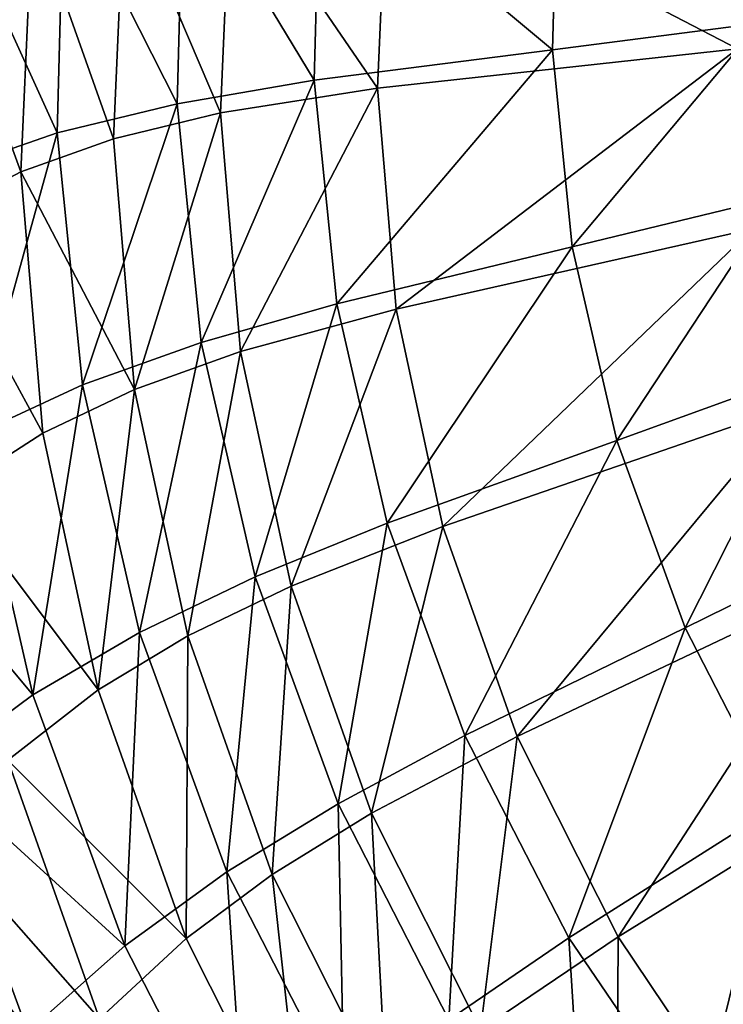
# Model space of a CAD drawing. Header units: millimetres. Extents: x 0 to 160, y 0 to 226.
# Tile 16 of 256: x 26 to 42, y 84 to 107. Entities that reach past the tile are written whole.
import ezdxf

# ---------------------------------------------------------------- set-up
doc = ezdxf.new("R2010")
doc.units = ezdxf.units.MM
doc.header["$LTSCALE"] = 25.4
doc.layers.get('0').update_dxf_attribs({"true_color": 0xff5454})

# ---------------------------------------------------------------- blocks, each defined once
blk = doc.blocks.new('AMALFI-9155-9154.STL')
at = {"color": 47, "true_color": 0x81703d}
mesh = blk.add_polyface(dxfattribs=at)
corners = [(-36.333, 138.155, 119.313), (-41.754, 142.684, 116.017), (-41.892, 137.447, 117.943), (-36.211, 142.774, 117.614)]
mesh.append_faces([[corners[k] for k in face] for face in [(0, 1, 2), (1, 0, 3)]], dxfattribs={"vtx0": -1, "color": 47})
mesh = blk.add_polyface(dxfattribs=at)
corners = [(-31.499, 138.781, 120.531), (-36.211, 142.774, 117.614), (-36.333, 138.155, 119.313), (-31.391, 142.863, 119.03)]
mesh.append_faces([[corners[k] for k in face] for face in [(0, 1, 2), (1, 0, 3)]], dxfattribs={"vtx0": -1, "color": 47})
mesh = blk.add_polyface(dxfattribs=at)
corners = [(-45.091, 136.893, 116.759), (-47.736, 142.119, 113.022), (-47.892, 136.215, 115.194), (-44.944, 142.487, 114.702)]
mesh.append_faces([[corners[k] for k in face] for face in [(0, 1, 2), (1, 0, 3)]], dxfattribs={"vtx0": -1, "color": 47})
mesh = blk.add_polyface(dxfattribs=at)
corners = [(-41.892, 137.447, 117.943), (-44.944, 142.487, 114.702), (-45.091, 136.893, 116.759), (-41.754, 142.684, 116.017)]
mesh.append_faces([[corners[k] for k in face] for face in [(0, 1, 2), (1, 0, 3)]], dxfattribs={"vtx0": -1, "color": 47})
mesh = blk.add_polyface(dxfattribs=at)
corners = [(-46.318, 141.945, 110.148), (-44.085, 136.684, 113.808), (-46.58, 136.081, 112.305), (-43.837, 142.265, 111.755)]
mesh.append_faces([[corners[k] for k in face] for face in [(0, 1, 2), (1, 0, 3)]], dxfattribs={"vtx0": -1, "color": 47})
mesh = blk.add_polyface(dxfattribs=at)
corners = [(-43.837, 142.265, 111.755), (-40.42, 137.257, 115.169), (-44.085, 136.684, 113.808), (-40.19, 142.423, 113.269)]
mesh.append_faces([[corners[k] for k in face] for face in [(0, 1, 2), (1, 0, 3)]], dxfattribs={"vtx0": -1, "color": 47})
mesh = blk.add_polyface(dxfattribs=at)
corners = [(-40.19, 142.423, 113.269), (-32.013, 138.18, 117.225), (-40.42, 137.257, 115.169), (-31.825, 142.393, 115.675)]
mesh.append_faces([[corners[k] for k in face] for face in [(0, 1, 2), (1, 0, 3)]], dxfattribs={"vtx0": -1, "color": 47})
mesh = blk.add_polyface(dxfattribs=at)
corners = [(-47.892, 136.215, 115.194), (-50.308, 141.514, 110.751), (-50.471, 135.323, 113.027), (-47.736, 142.119, 113.022)]
mesh.append_faces([[corners[k] for k in face] for face in [(0, 1, 2), (1, 0, 3)]], dxfattribs={"vtx0": -1, "color": 47})
mesh = blk.add_polyface(dxfattribs=at)
corners = [(-48.472, 141.414, 108.063), (-46.58, 136.081, 112.305), (-48.744, 135.305, 110.31), (-46.318, 141.945, 110.148)]
mesh.append_faces([[corners[k] for k in face] for face in [(0, 1, 2), (1, 0, 3)]], dxfattribs={"vtx0": -1, "color": 47})
mesh = blk.add_polyface(dxfattribs=at)
corners = [(-50.64, 140.513, 104.97), (-48.744, 135.305, 110.31), (-50.923, 134.157, 107.307), (-48.472, 141.414, 108.063)]
mesh.append_faces([[corners[k] for k in face] for face in [(0, 1, 2), (1, 0, 3)]], dxfattribs={"vtx0": -1, "color": 47})
mesh = blk.add_polyface(dxfattribs=at)
corners = [(-35.871, 133.555, 121.004), (-31.499, 138.781, 120.531), (-36.333, 138.155, 119.313), (-31.091, 134.717, 122.026)]
mesh.append_faces([[corners[k] for k in face] for face in [(0, 1, 2), (1, 0, 3)]], dxfattribs={"vtx0": -1, "color": 47})
mesh = blk.add_polyface(dxfattribs=at)
corners = [(-41.369, 132.231, 119.861), (-36.333, 138.155, 119.313), (-41.892, 137.447, 117.943), (-35.871, 133.555, 121.004)]
mesh.append_faces([[corners[k] for k in face] for face in [(0, 1, 2), (1, 0, 3)]], dxfattribs={"vtx0": -1, "color": 47})
mesh = blk.add_polyface(dxfattribs=at)
corners = [(-32.013, 138.18, 117.225), (-39.985, 132.102, 117.064), (-40.42, 137.257, 115.169), (-31.658, 133.975, 118.771)]
mesh.append_faces([[corners[k] for k in face] for face in [(0, 1, 2), (1, 0, 3)]], dxfattribs={"vtx0": -1, "color": 47})
mesh = blk.add_polyface(dxfattribs=at)
corners = [(-44.533, 131.323, 118.808), (-41.892, 137.447, 117.943), (-45.091, 136.893, 116.759), (-41.369, 132.231, 119.861)]
mesh.append_faces([[corners[k] for k in face] for face in [(0, 1, 2), (1, 0, 3)]], dxfattribs={"vtx0": -1, "color": 47})
mesh = blk.add_polyface(dxfattribs=at)
corners = [(-40.42, 137.257, 115.169), (-43.615, 131.115, 115.855), (-44.085, 136.684, 113.808), (-39.985, 132.102, 117.064)]
mesh.append_faces([[corners[k] for k in face] for face in [(0, 1, 2), (1, 0, 3)]], dxfattribs={"vtx0": -1, "color": 47})
mesh = blk.add_polyface(dxfattribs=at)
corners = [(-47.302, 130.334, 117.356), (-45.091, 136.893, 116.759), (-47.892, 136.215, 115.194), (-44.533, 131.323, 118.808)]
mesh.append_faces([[corners[k] for k in face] for face in [(0, 1, 2), (1, 0, 3)]], dxfattribs={"vtx0": -1, "color": 47})
mesh = blk.add_polyface(dxfattribs=at)
corners = [(-44.085, 136.684, 113.808), (-46.086, 130.231, 114.456), (-46.58, 136.081, 112.305), (-43.615, 131.115, 115.855)]
mesh.append_faces([[corners[k] for k in face] for face in [(0, 1, 2), (1, 0, 3)]], dxfattribs={"vtx0": -1, "color": 47})
mesh = blk.add_polyface(dxfattribs=at)
corners = [(-49.853, 129.156, 115.295), (-47.892, 136.215, 115.194), (-50.471, 135.323, 113.027), (-47.302, 130.334, 117.356)]
mesh.append_faces([[corners[k] for k in face] for face in [(0, 1, 2), (1, 0, 3)]], dxfattribs={"vtx0": -1, "color": 47})
mesh = blk.add_polyface(dxfattribs=at)
corners = [(-48.744, 135.305, 110.31), (-46.086, 130.231, 114.456), (-48.23, 129.21, 112.551), (-46.58, 136.081, 112.305)]
mesh.append_faces([[corners[k] for k in face] for face in [(0, 1, 2), (1, 0, 3)]], dxfattribs={"vtx0": -1, "color": 47})
mesh = blk.add_polyface(dxfattribs=at)
corners = [(-50.923, 134.157, 107.307), (-48.23, 129.21, 112.551), (-50.388, 127.816, 109.639), (-48.744, 135.305, 110.31)]
mesh.append_faces([[corners[k] for k in face] for face in [(0, 1, 2), (1, 0, 3)]], dxfattribs={"vtx0": -1, "color": 47})
mesh = blk.add_polyface(dxfattribs=at)
corners = [(-34.834, 129.038, 122.665), (-31.091, 134.717, 122.026), (-35.871, 133.555, 121.004), (-30.174, 130.726, 123.493)]
mesh.append_faces([[corners[k] for k in face] for face in [(0, 1, 2), (1, 0, 3)]], dxfattribs={"vtx0": -1, "color": 47})
mesh = blk.add_polyface(dxfattribs=at)
corners = [(-31.658, 133.975, 118.771), (-38.891, 127.035, 118.928), (-39.985, 132.102, 117.064), (-30.766, 129.842, 120.291)]
mesh.append_faces([[corners[k] for k in face] for face in [(0, 1, 2), (1, 0, 3)]], dxfattribs={"vtx0": -1, "color": 47})
mesh = blk.add_polyface(dxfattribs=at)
corners = [(-40.192, 127.109, 121.745), (-35.871, 133.555, 121.004), (-41.369, 132.231, 119.861), (-34.834, 129.038, 122.665)]
mesh.append_faces([[corners[k] for k in face] for face in [(0, 1, 2), (1, 0, 3)]], dxfattribs={"vtx0": -1, "color": 47})
mesh = blk.add_polyface(dxfattribs=at)
corners = [(-43.276, 125.854, 120.819), (-41.369, 132.231, 119.861), (-44.533, 131.323, 118.808), (-40.192, 127.109, 121.745)]
mesh.append_faces([[corners[k] for k in face] for face in [(0, 1, 2), (1, 0, 3)]], dxfattribs={"vtx0": -1, "color": 47})
mesh = blk.add_polyface(dxfattribs=at)
corners = [(-39.985, 132.102, 117.064), (-42.434, 125.64, 117.869), (-43.615, 131.115, 115.855), (-38.891, 127.035, 118.928)]
mesh.append_faces([[corners[k] for k in face] for face in [(0, 1, 2), (1, 0, 3)]], dxfattribs={"vtx0": -1, "color": 47})
mesh = blk.add_polyface(dxfattribs=at)
corners = [(-45.975, 124.56, 119.48), (-44.533, 131.323, 118.808), (-47.302, 130.334, 117.356), (-43.276, 125.854, 120.819)]
mesh.append_faces([[corners[k] for k in face] for face in [(0, 1, 2), (1, 0, 3)]], dxfattribs={"vtx0": -1, "color": 47})
mesh = blk.add_polyface(dxfattribs=at)
corners = [(-43.615, 131.115, 115.855), (-44.845, 124.479, 116.571), (-46.086, 130.231, 114.456), (-42.434, 125.64, 117.869)]
mesh.append_faces([[corners[k] for k in face] for face in [(0, 1, 2), (1, 0, 3)]], dxfattribs={"vtx0": -1, "color": 47})
mesh = blk.add_polyface(dxfattribs=at)
corners = [(-33.234, 124.669, 124.272), (-30.174, 130.726, 123.493), (-34.834, 129.038, 122.665), (-28.761, 126.865, 124.913)]
mesh.append_faces([[corners[k] for k in face] for face in [(0, 1, 2), (1, 0, 3)]], dxfattribs={"vtx0": -1, "color": 47})
mesh = blk.add_polyface(dxfattribs=at)
corners = [(-48.461, 123.102, 117.522), (-47.302, 130.334, 117.356), (-49.853, 129.156, 115.295), (-45.975, 124.56, 119.48)]
mesh.append_faces([[corners[k] for k in face] for face in [(0, 1, 2), (1, 0, 3)]], dxfattribs={"vtx0": -1, "color": 47})
mesh = blk.add_polyface(dxfattribs=at)
corners = [(-46.086, 130.231, 114.456), (-46.936, 123.217, 114.755), (-48.23, 129.21, 112.551), (-44.845, 124.479, 116.571)]
mesh.append_faces([[corners[k] for k in face] for face in [(0, 1, 2), (1, 0, 3)]], dxfattribs={"vtx0": -1, "color": 47})
mesh = blk.add_polyface(dxfattribs=at)
corners = [(-30.766, 129.842, 120.291), (-37.155, 122.128, 120.732), (-38.891, 127.035, 118.928), (-29.349, 125.839, 121.763)]
mesh.append_faces([[corners[k] for k in face] for face in [(0, 1, 2), (1, 0, 3)]], dxfattribs={"vtx0": -1, "color": 47})
mesh = blk.add_polyface(dxfattribs=at)
corners = [(-48.461, 123.102, 117.522), (-52.27, 127.673, 112.342), (-50.818, 121.353, 114.666), (-49.853, 129.156, 115.295)]
mesh.append_faces([[corners[k] for k in face] for face in [(0, 1, 2), (1, 0, 3)]], dxfattribs={"vtx0": -1, "color": 47})
mesh = blk.add_polyface(dxfattribs=at)
corners = [(-50.388, 127.816, 109.639), (-46.936, 123.217, 114.755), (-49.043, 121.582, 111.932), (-48.23, 129.21, 112.551)]
mesh.append_faces([[corners[k] for k in face] for face in [(0, 1, 2), (1, 0, 3)]], dxfattribs={"vtx0": -1, "color": 47})
mesh = blk.add_polyface(dxfattribs=at)
corners = [(-38.378, 122.155, 123.567), (-34.834, 129.038, 122.665), (-40.192, 127.109, 121.745), (-33.234, 124.669, 124.272)]
mesh.append_faces([[corners[k] for k in face] for face in [(0, 1, 2), (1, 0, 3)]], dxfattribs={"vtx0": -1, "color": 47})
mesh = blk.add_polyface(dxfattribs=at)
corners = [(-41.339, 120.562, 122.765), (-40.192, 127.109, 121.745), (-43.276, 125.854, 120.819), (-38.378, 122.155, 123.567)]
mesh.append_faces([[corners[k] for k in face] for face in [(0, 1, 2), (1, 0, 3)]], dxfattribs={"vtx0": -1, "color": 47})
mesh = blk.add_polyface(dxfattribs=at)
corners = [(-38.891, 127.035, 118.928), (-40.558, 120.339, 119.818), (-42.434, 125.64, 117.869), (-37.155, 122.128, 120.732)]
mesh.append_faces([[corners[k] for k in face] for face in [(0, 1, 2), (1, 0, 3)]], dxfattribs={"vtx0": -1, "color": 47})
mesh = blk.add_polyface(dxfattribs=at)
corners = [(-31.095, 120.507, 125.803), (-28.761, 126.865, 124.913), (-33.234, 124.669, 124.272), (-26.871, 123.188, 126.265)]
mesh.append_faces([[corners[k] for k in face] for face in [(0, 1, 2), (1, 0, 3)]], dxfattribs={"vtx0": -1, "color": 47})
mesh = blk.add_polyface(dxfattribs=at)
corners = [(-43.93, 118.974, 121.534), (-43.276, 125.854, 120.819), (-45.975, 124.56, 119.48), (-41.339, 120.562, 122.765)]
mesh.append_faces([[corners[k] for k in face] for face in [(0, 1, 2), (1, 0, 3)]], dxfattribs={"vtx0": -1, "color": 47})
mesh = blk.add_polyface(dxfattribs=at)
corners = [(-29.349, 125.839, 121.763), (-34.801, 117.453, 122.451), (-37.155, 122.128, 120.732), (-27.429, 122.026, 123.165)]
mesh.append_faces([[corners[k] for k in face] for face in [(0, 1, 2), (1, 0, 3)]], dxfattribs={"vtx0": -1, "color": 47})
mesh = blk.add_polyface(dxfattribs=at)
corners = [(-42.434, 125.64, 117.869), (-42.873, 118.909, 118.62), (-44.845, 124.479, 116.571), (-40.558, 120.339, 119.818)]
mesh.append_faces([[corners[k] for k in face] for face in [(0, 1, 2), (1, 0, 3)]], dxfattribs={"vtx0": -1, "color": 47})
mesh = blk.add_polyface(dxfattribs=at)
corners = [(-46.317, 117.245, 119.676), (-45.975, 124.56, 119.48), (-48.461, 123.102, 117.522), (-43.93, 118.974, 121.534)]
mesh.append_faces([[corners[k] for k in face] for face in [(0, 1, 2), (1, 0, 3)]], dxfattribs={"vtx0": -1, "color": 47})
mesh = blk.add_polyface(dxfattribs=at)
corners = [(-35.953, 117.436, 125.302), (-33.234, 124.669, 124.272), (-38.378, 122.155, 123.567), (-31.095, 120.507, 125.803)]
mesh.append_faces([[corners[k] for k in face] for face in [(0, 1, 2), (1, 0, 3)]], dxfattribs={"vtx0": -1, "color": 47})
mesh = blk.add_polyface(dxfattribs=at)
corners = [(-44.845, 124.479, 116.571), (-44.883, 117.415, 116.889), (-46.936, 123.217, 114.755), (-42.873, 118.909, 118.62)]
mesh.append_faces([[corners[k] for k in face] for face in [(0, 1, 2), (1, 0, 3)]], dxfattribs={"vtx0": -1, "color": 47})
mesh = blk.add_polyface(dxfattribs=at)
corners = [(-49.043, 121.582, 111.932), (-44.883, 117.415, 116.889), (-46.906, 115.545, 114.152), (-46.936, 123.217, 114.755)]
mesh.append_faces([[corners[k] for k in face] for face in [(0, 1, 2), (1, 0, 3)]], dxfattribs={"vtx0": -1, "color": 47})
mesh = blk.add_polyface(dxfattribs=at)
corners = [(-46.317, 117.245, 119.676), (-50.818, 121.353, 114.666), (-48.579, 115.238, 116.915), (-48.461, 123.102, 117.522)]
mesh.append_faces([[corners[k] for k in face] for face in [(0, 1, 2), (1, 0, 3)]], dxfattribs={"vtx0": -1, "color": 47})
mesh = blk.add_polyface(dxfattribs=at)
corners = [(-38.749, 115.523, 124.618), (-38.378, 122.155, 123.567), (-41.339, 120.562, 122.765), (-35.953, 117.436, 125.302)]
mesh.append_faces([[corners[k] for k in face] for face in [(0, 1, 2), (1, 0, 3)]], dxfattribs={"vtx0": -1, "color": 47})
mesh = blk.add_polyface(dxfattribs=at)
corners = [(-37.155, 122.128, 120.732), (-38.014, 115.289, 121.675), (-40.558, 120.339, 119.818), (-34.801, 117.453, 122.451)]
mesh.append_faces([[corners[k] for k in face] for face in [(0, 1, 2), (1, 0, 3)]], dxfattribs={"vtx0": -1, "color": 47})
mesh = blk.add_polyface(dxfattribs=at)
corners = [(-27.429, 122.026, 123.165), (-31.863, 113.079, 124.06), (-34.801, 117.453, 122.451), (-25.033, 118.458, 124.477)]
mesh.append_faces([[corners[k] for k in face] for face in [(0, 1, 2), (1, 0, 3)]], dxfattribs={"vtx0": -1, "color": 47})
mesh = blk.add_polyface(dxfattribs=at)
corners = [(-50.74, 119.888, 108.636), (-46.906, 115.545, 114.152), (-48.537, 113.662, 110.926), (-49.043, 121.582, 111.932)]
mesh.append_faces([[corners[k] for k in face] for face in [(0, 1, 2), (1, 0, 3)]], dxfattribs={"vtx0": -1, "color": 47})
mesh = blk.add_polyface(dxfattribs=at)
corners = [(-48.579, 115.238, 116.915), (-52.172, 120.116, 112.396), (-49.88, 113.853, 114.699), (-50.818, 121.353, 114.666)]
mesh.append_faces([[corners[k] for k in face] for face in [(0, 1, 2), (1, 0, 3)]], dxfattribs={"vtx0": -1, "color": 47})
mesh = blk.add_polyface(dxfattribs=at)
corners = [(-41.196, 113.654, 123.49), (-41.339, 120.562, 122.765), (-43.93, 118.974, 121.534), (-38.749, 115.523, 124.618)]
mesh.append_faces([[corners[k] for k in face] for face in [(0, 1, 2), (1, 0, 3)]], dxfattribs={"vtx0": -1, "color": 47})
mesh = blk.add_polyface(dxfattribs=at)
corners = [(-32.95, 113.02, 126.926), (-31.095, 120.507, 125.803), (-35.953, 117.436, 125.302), (-28.446, 116.612, 127.235)]
mesh.append_faces([[corners[k] for k in face] for face in [(0, 1, 2), (1, 0, 3)]], dxfattribs={"vtx0": -1, "color": 47})
mesh = blk.add_polyface(dxfattribs=at)
corners = [(-40.558, 120.339, 119.818), (-40.202, 113.603, 120.571), (-42.873, 118.909, 118.62), (-38.014, 115.289, 121.675)]
mesh.append_faces([[corners[k] for k in face] for face in [(0, 1, 2), (1, 0, 3)]], dxfattribs={"vtx0": -1, "color": 47})
mesh = blk.add_polyface(dxfattribs=at)
corners = [(-52.643, 117.452, 103.48), (-48.537, 113.662, 110.926), (-50.365, 111.014, 105.847), (-50.74, 119.888, 108.636)]
mesh.append_faces([[corners[k] for k in face] for face in [(0, 1, 2), (1, 0, 3)]], dxfattribs={"vtx0": -1, "color": 47})
mesh = blk.add_polyface(dxfattribs=at)
corners = [(-43.45, 111.666, 121.727), (-43.93, 118.974, 121.534), (-46.317, 117.245, 119.676), (-41.196, 113.654, 123.49)]
mesh.append_faces([[corners[k] for k in face] for face in [(0, 1, 2), (1, 0, 3)]], dxfattribs={"vtx0": -1, "color": 47})
mesh = blk.add_polyface(dxfattribs=at)
corners = [(-42.873, 118.909, 118.62), (-42.099, 111.887, 118.921), (-44.883, 117.415, 116.889), (-40.202, 113.603, 120.571)]
mesh.append_faces([[corners[k] for k in face] for face in [(0, 1, 2), (1, 0, 3)]], dxfattribs={"vtx0": -1, "color": 47})
mesh = blk.add_polyface(dxfattribs=at)
corners = [(-46.906, 115.545, 114.152), (-42.099, 111.887, 118.921), (-44.01, 109.794, 116.267), (-44.883, 117.415, 116.889)]
mesh.append_faces([[corners[k] for k in face] for face in [(0, 1, 2), (1, 0, 3)]], dxfattribs={"vtx0": -1, "color": 47})
mesh = blk.add_polyface(dxfattribs=at)
corners = [(-35.541, 110.807, 126.352), (-35.953, 117.436, 125.302), (-38.749, 115.523, 124.618), (-32.95, 113.02, 126.926)]
mesh.append_faces([[corners[k] for k in face] for face in [(0, 1, 2), (1, 0, 3)]], dxfattribs={"vtx0": -1, "color": 47})
mesh = blk.add_polyface(dxfattribs=at)
corners = [(-34.801, 117.453, 122.451), (-34.841, 110.563, 123.413), (-38.014, 115.289, 121.675), (-31.863, 113.079, 124.06)]
mesh.append_faces([[corners[k] for k in face] for face in [(0, 1, 2), (1, 0, 3)]], dxfattribs={"vtx0": -1, "color": 47})
mesh = blk.add_polyface(dxfattribs=at)
corners = [(-43.45, 111.666, 121.727), (-48.579, 115.238, 116.915), (-45.586, 109.414, 119.056), (-46.317, 117.245, 119.676)]
mesh.append_faces([[corners[k] for k in face] for face in [(0, 1, 2), (1, 0, 3)]], dxfattribs={"vtx0": -1, "color": 47})
mesh = blk.add_polyface(dxfattribs=at)
corners = [(-29.411, 108.968, 128.416), (-28.446, 116.612, 127.235), (-32.95, 113.02, 126.926), (-25.326, 113.039, 128.549)]
mesh.append_faces([[corners[k] for k in face] for face in [(0, 1, 2), (1, 0, 3)]], dxfattribs={"vtx0": -1, "color": 47})

msp = doc.modelspace()

# ---------------------------------------------------------------- block references
at = {"color": 0}
msp.add_blockref('AMALFI-9155-9154.STL', (74.793, -32.043, -3.123), dxfattribs=at)

doc.saveas('drawing.dxf')
